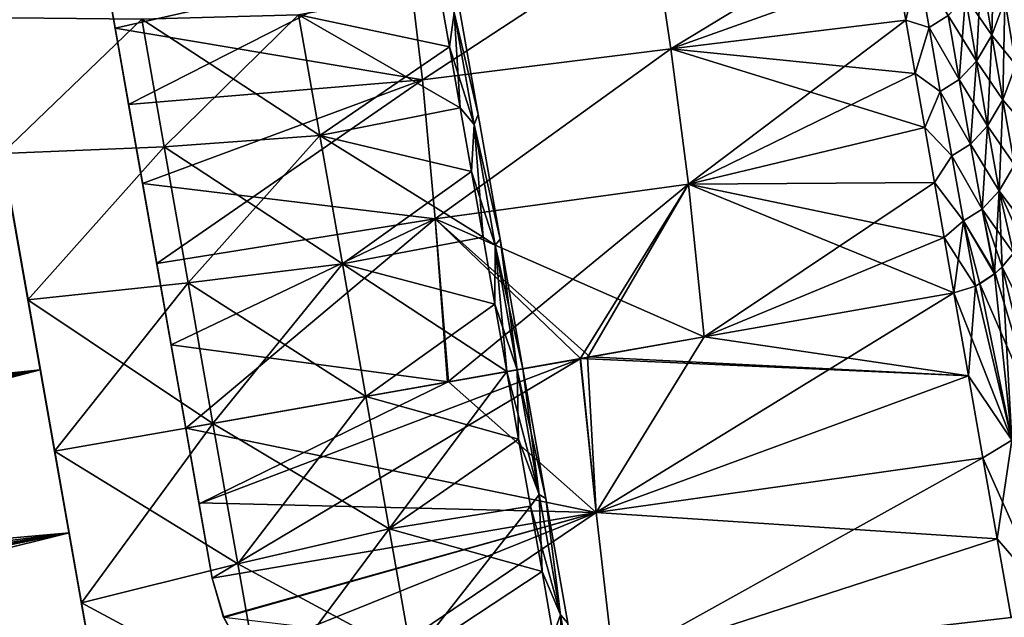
# Model space of a CAD drawing. Header units: millimetres. Extents: x -24 to 118, y -375 to 355.
# Tile 9 of 256: x 46 to 72, y 84 to 100. Entities that reach past the tile are written whole.
import ezdxf

# ---------------------------------------------------------------- set-up
doc = ezdxf.new("R2010")
doc.units = ezdxf.units.MM
doc.header["$LTSCALE"] = 52.148148
for name, color, linetype in [('13', 7, 'CONTINUOUS'), ('23', 7, 'CONTINUOUS'), ('30', 7, 'CONTINUOUS'), ('31', 7, 'CONTINUOUS'), ('32', 7, 'CONTINUOUS'), ('33', 7, 'CONTINUOUS'), ('37', 7, 'CONTINUOUS'), ('5', 7, 'CONTINUOUS'), ('52', 7, 'CONTINUOUS'), ('53', 7, 'CONTINUOUS'), ('54', 7, 'CONTINUOUS'), ('55', 7, 'CONTINUOUS'), ('6', 7, 'CONTINUOUS')]:
    doc.layers.add(name, color=color, linetype=linetype)

msp = doc.modelspace()

# ---------------------------------------------------------------- linework, layer by layer
at = {"layer": '13', "color": 7, "linetype": 'CONTINUOUS', "true_color": 0xa2afbf}
for points in [[(45.452, 98.649, -21.036), (44.812, 102.278, -18.756), (46.578, 92.265, -20.057), (45.452, 98.649, -21.036)], [(46.578, 92.265, -20.057), (44.812, 102.278, -18.756), (45.912, 96.043, -18.893), (46.578, 92.265, -20.057)], [(45.452, 98.649, 21.035), (46.153, 94.672, 22.6), (49.089, 78.022, 21.035), (45.452, 98.649, 21.035)], [(45.452, 98.649, 21.035), (49.089, 78.022, 21.035), (47.271, 88.335, 20.45), (45.452, 98.649, 21.035)], [(45.912, 96.043, 18.893), (45.452, 98.649, 21.035), (46.578, 92.265, 20.057), (45.912, 96.043, 18.893)], [(46.578, 92.265, 20.057), (45.452, 98.649, 21.035), (47.271, 88.335, 20.45), (46.578, 92.265, 20.057)], [(49.089, 78.023, -21.036), (46.153, 94.672, -22.6), (45.452, 98.649, -21.036), (49.089, 78.023, -21.036)], [(49.089, 78.023, -21.036), (45.452, 98.649, -21.036), (47.271, 88.335, -20.45), (49.089, 78.023, -21.036)], [(47.271, 88.335, -20.45), (45.452, 98.649, -21.036), (46.578, 92.265, -20.057), (47.271, 88.335, -20.45)], [(46.153, 94.672, 22.6), (46.893, 90.475, 23.399), (48.388, 81.998, 22.6), (46.153, 94.672, 22.6)], [(46.153, 94.672, 22.6), (48.388, 81.998, 22.6), (49.089, 78.022, 21.035), (46.153, 94.672, 22.6)], [(49.089, 78.023, -21.036), (48.388, 81.999, -22.601), (46.153, 94.672, -22.6), (49.089, 78.023, -21.036)], [(48.388, 81.999, -22.601), (46.893, 90.476, -23.399), (46.153, 94.672, -22.6), (48.388, 81.999, -22.601)], [(48.388, 81.999, -22.601), (47.648, 86.196, -23.399), (46.893, 90.476, -23.399), (48.388, 81.999, -22.601)], [(46.893, 90.475, 23.399), (47.648, 86.195, 23.399), (48.388, 81.998, 22.6), (46.893, 90.475, 23.399)], [(47.271, 88.335, 20.45), (49.089, 78.022, 21.035), (47.964, 84.405, 20.057), (47.271, 88.335, 20.45)], [(47.964, 84.405, -20.057), (49.089, 78.023, -21.036), (47.271, 88.335, -20.45), (47.964, 84.405, -20.057)], [(49.089, 78.022, 21.035), (49.729, 74.392, 18.755), (47.964, 84.405, 20.057), (49.089, 78.022, 21.035)], [(47.964, 84.405, 20.057), (49.729, 74.392, 18.755), (48.63, 80.627, 18.893), (47.964, 84.405, 20.057)], [(48.63, 80.627, -18.893), (49.089, 78.023, -21.036), (47.964, 84.405, -20.057), (48.63, 80.627, -18.893)]]:
    msp.add_3dface(points, dxfattribs=at)
at = {"layer": '23', "color": 7, "linetype": 'CONTINUOUS', "true_color": 0xe0f2ff}
for points in [[(72.173, 93.184, -23.988), (72.474, 93.547, -23.98), (73.88, 89.761, -23.575), (72.173, 93.184, -23.988)], [(72.173, 93.184, 23.988), (73.181, 89.07, 23.602), (72.474, 93.547, 23.98), (72.173, 93.184, 23.988)], [(72.432, 88.629, 23.621), (72.173, 93.184, 23.988), (71.974, 93.001, 23.992), (72.432, 88.629, 23.621)], [(72.173, 93.184, -23.988), (73.181, 89.07, -23.602), (71.99, 93.014, -23.992), (72.173, 93.184, -23.988)], [(73.181, 89.07, -23.602), (72.173, 93.184, -23.988), (73.88, 89.761, -23.575), (73.181, 89.07, -23.602)], [(73.181, 89.07, 23.602), (72.173, 93.184, 23.988), (72.432, 88.629, 23.621), (73.181, 89.07, 23.602)], [(71.473, 92.68, 23.998), (72.432, 88.629, 23.621), (71.974, 93.001, 23.992), (71.473, 92.68, 23.998)], [(71.99, 93.014, -23.992), (73.181, 89.07, -23.602), (71.59, 92.739, -23.997), (71.99, 93.014, -23.992)], [(71.473, 92.68, -23.998), (72.432, 88.629, -23.621), (70.906, 92.503, -24), (71.473, 92.68, -23.998)], [(70.906, 92.503, 24), (71.29, 90.323, 23.898), (71.473, 92.68, 23.998), (70.906, 92.503, 24)], [(72.432, 88.629, 23.621), (71.473, 92.68, 23.998), (71.29, 90.323, 23.898), (72.432, 88.629, 23.621)], [(71.59, 92.739, -23.997), (72.432, 88.629, -23.621), (71.473, 92.68, -23.998), (71.59, 92.739, -23.997)], [(71.59, 92.739, -23.997), (73.181, 89.07, -23.602), (72.432, 88.629, -23.621), (71.59, 92.739, -23.997)], [(70.906, 92.503, -24), (72.432, 88.629, -23.621), (71.29, 90.323, -23.898), (70.906, 92.503, -24)], [(71.29, 90.323, -23.898), (72.432, 88.629, -23.621), (71.672, 88.161, -23.592), (71.29, 90.323, -23.898)], [(71.672, 88.161, 23.592), (72.432, 88.629, 23.621), (71.29, 90.323, 23.898), (71.672, 88.161, 23.592)], [(72.432, 88.629, -23.621), (73.233, 84.65, -22.523), (71.672, 88.161, -23.592), (72.432, 88.629, -23.621)], [(72.046, 86.037, 23.084), (72.432, 88.629, 23.621), (71.672, 88.161, 23.592), (72.046, 86.037, 23.084)], [(73.233, 84.65, 22.523), (72.432, 88.629, 23.621), (72.046, 86.037, 23.084), (73.233, 84.65, 22.523)], [(71.672, 88.161, -23.592), (73.233, 84.65, -22.523), (72.046, 86.037, -23.084), (71.672, 88.161, -23.592)], [(72.046, 86.037, -23.084), (73.233, 84.65, -22.523), (72.411, 83.967, -22.38), (72.046, 86.037, -23.084)], [(72.411, 83.967, 22.38), (73.233, 84.65, 22.523), (72.046, 86.037, 23.084), (72.411, 83.967, 22.38)]]:
    msp.add_3dface(points, dxfattribs=at)
at = {"layer": '30', "color": 7, "linetype": 'CONTINUOUS', "true_color": 0xe0f2ff}
for points in [[(71.626, 100.971, 22.825), (71.905, 99.277, 23.321), (71.968, 101.875, 22.763), (71.626, 100.971, 22.825)], [(71.968, 101.875, 22.763), (71.905, 99.277, 23.321), (72.245, 100.191, 23.276), (71.968, 101.875, 22.763)], [(69.401, 101.041, 22.379), (69.643, 99.668, 22.871), (69.971, 101.118, 22.376), (69.401, 101.041, 22.379)], [(69.643, 99.668, -22.871), (69.401, 101.041, -22.379), (69.971, 101.118, -22.376), (69.643, 99.668, -22.871)], [(69.971, 101.118, 22.376), (69.643, 99.668, 22.871), (70.257, 99.476, 22.955), (69.971, 101.118, 22.376)], [(70.257, 99.476, -22.955), (69.643, 99.668, -22.871), (69.971, 101.118, -22.376), (70.257, 99.476, -22.955)], [(70.257, 99.476, -22.955), (69.971, 101.118, -22.376), (70.76, 99.798, -22.92), (70.257, 99.476, -22.955)], [(69.971, 101.118, 22.376), (70.257, 99.476, 22.955), (70.76, 99.798, 22.92), (69.971, 101.118, 22.376)], [(71.625, 100.971, -22.825), (71.904, 99.277, -23.321), (71.215, 100.286, -22.877), (71.625, 100.971, -22.825)], [(71.499, 98.594, 23.358), (71.626, 100.971, 22.825), (71.216, 100.286, 22.877), (71.499, 98.594, 23.358)], [(71.905, 99.277, 23.321), (71.626, 100.971, 22.825), (71.499, 98.594, 23.358), (71.905, 99.277, 23.321)], [(71.904, 99.277, -23.321), (71.625, 100.971, -22.825), (72.244, 100.191, -23.276), (71.904, 99.277, -23.321)], [(71.216, 100.286, 22.877), (70.76, 99.798, 22.92), (71.049, 98.114, 23.387), (71.216, 100.286, 22.877)], [(71.215, 100.286, -22.877), (71.498, 98.594, -23.358), (70.76, 99.798, -22.92), (71.215, 100.286, -22.877)], [(71.499, 98.594, 23.358), (71.216, 100.286, 22.877), (71.049, 98.114, 23.387), (71.499, 98.594, 23.358)], [(71.215, 100.286, -22.877), (71.904, 99.277, -23.321), (71.498, 98.594, -23.358), (71.215, 100.286, -22.877)], [(72.536, 98.501, -23.646), (71.904, 99.277, -23.321), (72.244, 100.191, -23.276), (72.536, 98.501, -23.646)], [(71.905, 99.277, 23.321), (72.197, 97.573, 23.679), (72.245, 100.191, 23.276), (71.905, 99.277, 23.321)], [(72.245, 100.191, 23.276), (72.197, 97.573, 23.679), (72.536, 98.501, 23.646), (72.245, 100.191, 23.276)], [(69.643, 99.668, 22.871), (69.89, 98.267, 23.275), (70.257, 99.476, 22.955), (69.643, 99.668, 22.871)], [(69.89, 98.267, -23.275), (69.643, 99.668, -22.871), (70.257, 99.476, -22.955), (69.89, 98.267, -23.275)], [(71.048, 98.114, -23.387), (70.257, 99.476, -22.955), (70.76, 99.798, -22.92), (71.048, 98.114, -23.387)], [(70.76, 99.798, 22.92), (70.257, 99.476, 22.955), (71.049, 98.114, 23.387), (70.76, 99.798, 22.92)], [(71.498, 98.594, -23.358), (71.048, 98.114, -23.387), (70.76, 99.798, -22.92), (71.498, 98.594, -23.358)], [(70.257, 99.476, 22.955), (69.89, 98.267, 23.275), (70.551, 97.8, 23.41), (70.257, 99.476, 22.955)], [(70.551, 97.8, -23.41), (69.89, 98.267, -23.275), (70.257, 99.476, -22.955), (70.551, 97.8, -23.41)], [(70.551, 97.8, -23.41), (70.257, 99.476, -22.955), (71.048, 98.114, -23.387), (70.551, 97.8, -23.41)], [(70.257, 99.476, 22.955), (70.551, 97.8, 23.41), (71.049, 98.114, 23.387), (70.257, 99.476, 22.955)], [(71.904, 99.277, -23.321), (72.196, 97.573, -23.679), (71.498, 98.594, -23.358), (71.904, 99.277, -23.321)], [(71.792, 96.889, 23.704), (71.905, 99.277, 23.321), (71.499, 98.594, 23.358), (71.792, 96.889, 23.704)], [(72.197, 97.573, 23.679), (71.905, 99.277, 23.321), (71.792, 96.889, 23.704), (72.197, 97.573, 23.679)], [(72.196, 97.573, -23.679), (71.904, 99.277, -23.321), (72.536, 98.501, -23.646), (72.196, 97.573, -23.679)], [(71.498, 98.594, -23.358), (71.792, 96.889, -23.704), (71.048, 98.114, -23.387), (71.498, 98.594, -23.358)], [(71.499, 98.594, 23.358), (71.049, 98.114, 23.387), (71.346, 96.414, 23.723), (71.499, 98.594, 23.358)], [(71.792, 96.889, 23.704), (71.499, 98.594, 23.358), (71.346, 96.414, 23.723), (71.792, 96.889, 23.704)], [(71.498, 98.594, -23.358), (72.196, 97.573, -23.679), (71.792, 96.889, -23.704), (71.498, 98.594, -23.358)], [(72.845, 96.818, -23.867), (72.196, 97.573, -23.679), (72.536, 98.501, -23.646), (72.845, 96.818, -23.867)], [(72.197, 97.573, 23.679), (72.503, 95.871, 23.893), (72.536, 98.501, 23.646), (72.197, 97.573, 23.679)], [(69.89, 98.267, 23.275), (70.14, 96.845, 23.591), (70.551, 97.8, 23.41), (69.89, 98.267, 23.275)], [(70.14, 96.845, -23.591), (69.89, 98.267, -23.275), (70.551, 97.8, -23.41), (70.14, 96.845, -23.591)], [(71.346, 96.414, -23.723), (70.551, 97.8, -23.41), (71.048, 98.114, -23.387), (71.346, 96.414, -23.723)], [(71.049, 98.114, 23.387), (70.551, 97.8, 23.41), (71.346, 96.414, 23.723), (71.049, 98.114, 23.387)], [(71.792, 96.889, -23.704), (71.346, 96.414, -23.723), (71.048, 98.114, -23.387), (71.792, 96.889, -23.704)], [(70.551, 97.8, 23.41), (70.14, 96.845, 23.591), (70.851, 96.103, 23.736), (70.551, 97.8, 23.41)], [(70.851, 96.103, -23.736), (70.14, 96.845, -23.591), (70.551, 97.8, -23.41), (70.851, 96.103, -23.736)], [(70.851, 96.103, -23.736), (70.551, 97.8, -23.41), (71.346, 96.414, -23.723), (70.851, 96.103, -23.736)], [(70.551, 97.8, 23.41), (70.851, 96.103, 23.736), (71.346, 96.414, 23.723), (70.551, 97.8, 23.41)], [(72.196, 97.573, -23.679), (72.503, 95.871, -23.893), (71.792, 96.889, -23.704), (72.196, 97.573, -23.679)], [(72.097, 95.181, 23.912), (72.197, 97.573, 23.679), (71.792, 96.889, 23.704), (72.097, 95.181, 23.912)], [(72.503, 95.871, 23.893), (72.197, 97.573, 23.679), (72.097, 95.181, 23.912), (72.503, 95.871, 23.893)], [(72.503, 95.871, -23.893), (72.196, 97.573, -23.679), (72.845, 96.818, -23.867), (72.503, 95.871, -23.893)], [(70.14, 96.845, 23.591), (70.394, 95.407, 23.818), (70.851, 96.103, 23.736), (70.14, 96.845, 23.591)], [(70.394, 95.407, -23.818), (70.14, 96.845, -23.591), (70.851, 96.103, -23.736), (70.394, 95.407, -23.818)], [(71.792, 96.889, 23.704), (71.346, 96.414, 23.723), (71.652, 94.705, 23.924), (71.792, 96.889, 23.704)], [(71.792, 96.889, -23.704), (72.097, 95.181, -23.912), (71.346, 96.414, -23.723), (71.792, 96.889, -23.704)], [(72.097, 95.181, 23.912), (71.792, 96.889, 23.704), (71.652, 94.705, 23.924), (72.097, 95.181, 23.912)], [(71.792, 96.889, -23.704), (72.503, 95.871, -23.893), (72.097, 95.181, -23.912), (71.792, 96.889, -23.704)], [(71.652, 94.705, -23.924), (70.851, 96.103, -23.736), (71.346, 96.414, -23.723), (71.652, 94.705, -23.924)], [(71.346, 96.414, 23.723), (70.851, 96.103, 23.736), (71.652, 94.705, 23.924), (71.346, 96.414, 23.723)], [(72.097, 95.181, -23.912), (71.652, 94.705, -23.924), (71.346, 96.414, -23.723), (72.097, 95.181, -23.912)], [(70.851, 96.103, 23.736), (70.394, 95.407, 23.818), (71.158, 94.393, 23.932), (70.851, 96.103, 23.736)], [(71.157, 94.393, -23.932), (70.394, 95.407, -23.818), (70.851, 96.103, -23.736), (71.157, 94.393, -23.932)], [(71.157, 94.393, -23.932), (70.851, 96.103, -23.736), (71.652, 94.705, -23.924), (71.157, 94.393, -23.932)], [(70.851, 96.103, 23.736), (71.158, 94.393, 23.932), (71.652, 94.705, 23.924), (70.851, 96.103, 23.736)], [(72.474, 93.547, 23.98), (72.503, 95.871, 23.893), (72.097, 95.181, 23.912), (72.474, 93.547, 23.98)], [(72.503, 95.871, -23.893), (72.842, 94.182, -23.965), (72.097, 95.181, -23.912), (72.503, 95.871, -23.893)], [(70.394, 95.407, 23.818), (70.65, 93.957, 23.954), (71.158, 94.393, 23.932), (70.394, 95.407, 23.818)], [(70.65, 93.957, -23.954), (70.394, 95.407, -23.818), (71.157, 94.393, -23.932), (70.65, 93.957, -23.954)], [(72.097, 95.181, -23.912), (72.474, 93.547, -23.98), (71.652, 94.705, -23.924), (72.097, 95.181, -23.912)], [(71.974, 93.001, 23.992), (72.097, 95.181, 23.912), (71.652, 94.705, 23.924), (71.974, 93.001, 23.992)], [(71.974, 93.001, 23.992), (72.173, 93.184, 23.988), (72.097, 95.181, 23.912), (71.974, 93.001, 23.992)], [(72.686, 93.881, -23.973), (72.474, 93.547, -23.98), (72.097, 95.181, -23.912), (72.686, 93.881, -23.973)], [(72.173, 93.184, 23.988), (72.474, 93.547, 23.98), (72.097, 95.181, 23.912), (72.173, 93.184, 23.988)], [(72.842, 94.182, -23.965), (72.686, 93.881, -23.973), (72.097, 95.181, -23.912), (72.842, 94.182, -23.965)], [(71.99, 93.014, -23.992), (71.157, 94.393, -23.932), (71.652, 94.705, -23.924), (71.99, 93.014, -23.992)], [(71.158, 94.393, 23.932), (71.974, 93.001, 23.992), (71.652, 94.705, 23.924), (71.158, 94.393, 23.932)], [(72.474, 93.547, -23.98), (72.173, 93.184, -23.988), (71.652, 94.705, -23.924), (72.474, 93.547, -23.98)], [(72.173, 93.184, -23.988), (71.99, 93.014, -23.992), (71.652, 94.705, -23.924), (72.173, 93.184, -23.988)], [(71.473, 92.68, -23.998), (70.65, 93.957, -23.954), (71.157, 94.393, -23.932), (71.473, 92.68, -23.998)], [(70.65, 93.957, 23.954), (70.906, 92.503, 24), (71.158, 94.393, 23.932), (70.65, 93.957, 23.954)], [(70.906, 92.503, 24), (71.473, 92.68, 23.998), (71.158, 94.393, 23.932), (70.906, 92.503, 24)], [(71.99, 93.014, -23.992), (71.59, 92.739, -23.997), (71.157, 94.393, -23.932), (71.99, 93.014, -23.992)], [(71.59, 92.739, -23.997), (71.473, 92.68, -23.998), (71.157, 94.393, -23.932), (71.59, 92.739, -23.997)], [(71.473, 92.68, 23.998), (71.974, 93.001, 23.992), (71.158, 94.393, 23.932), (71.473, 92.68, 23.998)], [(71.473, 92.68, -23.998), (70.906, 92.503, -24), (70.65, 93.957, -23.954), (71.473, 92.68, -23.998)]]:
    msp.add_3dface(points, dxfattribs=at)
at = {"layer": '31', "color": 7, "linetype": 'CONTINUOUS', "true_color": 0xe0f2ff}
for points in [[(71.29, 90.323, 23.898), (70.906, 92.503, 24), (61.501, 86.729, 23.708), (71.29, 90.323, 23.898)], [(61.501, 86.729, 23.708), (70.906, 92.503, 24), (64.34, 91.345, 24), (61.501, 86.729, 23.708)], [(70.906, 92.503, -24), (71.29, 90.323, -23.898), (64.341, 91.345, -24), (70.906, 92.503, -24)], [(61.281, 90.806, 24), (61.501, 86.729, 23.708), (64.34, 91.345, 24), (61.281, 90.806, 24)], [(71.29, 90.323, -23.898), (61.34, 90.816, -24), (64.341, 91.345, -24), (71.29, 90.323, -23.898)], [(51.067, 86.959, 23.915), (51.412, 85.004, 23.664), (61.087, 90.771, 24), (51.067, 86.959, 23.915)], [(57.595, 90.155, 24), (51.067, 86.959, 23.915), (61.087, 90.771, 24), (57.595, 90.155, 24)], [(61.087, 90.771, 24), (51.412, 85.004, 23.664), (61.501, 86.729, 23.708), (61.087, 90.771, 24)], [(61.092, 90.772, -24), (61.502, 86.729, -23.708), (57.621, 90.16, -24), (61.092, 90.772, -24)], [(61.087, 90.771, 24), (61.501, 86.729, 23.708), (61.281, 90.806, 24), (61.087, 90.771, 24)], [(71.29, 90.323, -23.898), (61.092, 90.772, -24), (61.34, 90.816, -24), (71.29, 90.323, -23.898)], [(71.29, 90.323, -23.898), (61.502, 86.729, -23.708), (61.092, 90.772, -24), (71.29, 90.323, -23.898)], [(61.502, 86.729, -23.708), (50.718, 88.943, -24), (57.621, 90.16, -24), (61.502, 86.729, -23.708)], [(50.718, 88.943, 24), (51.067, 86.959, 23.915), (57.595, 90.155, 24), (50.718, 88.943, 24)], [(71.672, 88.161, 23.592), (71.29, 90.323, 23.898), (61.501, 86.729, 23.708), (71.672, 88.161, 23.592)], [(71.29, 90.323, -23.898), (71.672, 88.161, -23.592), (61.502, 86.729, -23.708), (71.29, 90.323, -23.898)], [(51.064, 86.98, -23.917), (50.718, 88.943, -24), (61.502, 86.729, -23.708), (51.064, 86.98, -23.917)], [(71.672, 88.161, 23.592), (61.501, 86.729, 23.708), (61.962, 82.767, 22.726), (71.672, 88.161, 23.592)], [(71.672, 88.161, -23.592), (72.046, 86.037, -23.084), (61.502, 86.729, -23.708), (71.672, 88.161, -23.592)], [(72.046, 86.037, 23.084), (71.672, 88.161, 23.592), (61.962, 82.767, 22.726), (72.046, 86.037, 23.084)], [(51.412, 85.004, -23.664), (51.064, 86.98, -23.917), (61.502, 86.729, -23.708), (51.412, 85.004, -23.664)], [(51.715, 83.964, -23.459), (51.412, 85.004, -23.664), (61.502, 86.729, -23.708), (51.715, 83.964, -23.459)], [(51.412, 85.004, 23.664), (51.708, 83.98, 23.462), (61.501, 86.729, 23.708), (51.412, 85.004, 23.664)], [(51.708, 83.98, 23.462), (52.24, 83.004, 23.216), (61.501, 86.729, 23.708), (51.708, 83.98, 23.462)], [(61.96, 82.767, -22.726), (51.715, 83.964, -23.459), (61.502, 86.729, -23.708), (61.96, 82.767, -22.726)], [(52.24, 83.004, 23.216), (53.449, 81.278, 22.653), (61.501, 86.729, 23.708), (52.24, 83.004, 23.216)], [(61.501, 86.729, 23.708), (53.449, 81.278, 22.653), (61.962, 82.767, 22.726), (61.501, 86.729, 23.708)], [(72.046, 86.037, -23.084), (61.96, 82.767, -22.726), (61.502, 86.729, -23.708), (72.046, 86.037, -23.084)], [(72.046, 86.037, -23.084), (72.411, 83.967, -22.38), (61.96, 82.767, -22.726), (72.046, 86.037, -23.084)], [(72.411, 83.967, 22.38), (72.046, 86.037, 23.084), (61.962, 82.767, 22.726), (72.411, 83.967, 22.38)]]:
    msp.add_3dface(points, dxfattribs=at)
at = {"layer": '32', "color": 7, "linetype": 'CONTINUOUS', "true_color": 0xe0f2ff}
for points in [[(63.472, 98.921, 22.909), (69.164, 102.381, 21.803), (62.994, 102.074, 21.677), (63.472, 98.921, 22.909)], [(69.401, 101.041, 22.379), (69.164, 102.381, 21.803), (63.472, 98.921, 22.909), (69.401, 101.041, 22.379)], [(56.937, 98.1, 22.731), (62.994, 102.074, 21.677), (56.572, 101.207, 21.423), (56.937, 98.1, 22.731)], [(56.572, 101.207, -21.423), (62.993, 102.074, -21.677), (56.938, 98.1, -22.731), (56.572, 101.207, -21.423)], [(63.472, 98.921, 22.909), (62.994, 102.074, 21.677), (56.937, 98.1, 22.731), (63.472, 98.921, 22.909)], [(62.993, 102.074, -21.677), (63.472, 98.92, -22.909), (56.938, 98.1, -22.731), (62.993, 102.074, -21.677)], [(62.993, 102.074, -21.677), (69.401, 101.041, -22.379), (63.472, 98.92, -22.909), (62.993, 102.074, -21.677)], [(48.863, 99.462, 21.492), (56.572, 101.207, 21.423), (48.528, 101.363, 20.418), (48.863, 99.462, 21.492)], [(48.528, 101.363, -20.418), (56.572, 101.207, -21.423), (48.863, 99.462, -21.491), (48.528, 101.363, -20.418)], [(49.216, 97.458, 22.385), (56.572, 101.207, 21.423), (48.863, 99.462, 21.492), (49.216, 97.458, 22.385)], [(56.572, 101.207, -21.423), (56.938, 98.1, -22.731), (48.863, 99.462, -21.491), (56.572, 101.207, -21.423)], [(56.937, 98.1, 22.731), (56.572, 101.207, 21.423), (49.216, 97.458, 22.385), (56.937, 98.1, 22.731)], [(69.643, 99.668, 22.871), (69.401, 101.041, 22.379), (63.472, 98.921, 22.909), (69.643, 99.668, 22.871)], [(69.401, 101.041, -22.379), (69.643, 99.668, -22.871), (63.472, 98.92, -22.909), (69.401, 101.041, -22.379)], [(63.929, 95.36, 23.706), (69.643, 99.668, 22.871), (63.472, 98.921, 22.909), (63.929, 95.36, 23.706)], [(69.643, 99.668, -22.871), (69.89, 98.267, -23.275), (63.472, 98.92, -22.909), (69.643, 99.668, -22.871)], [(69.89, 98.267, 23.275), (69.643, 99.668, 22.871), (63.929, 95.36, 23.706), (69.89, 98.267, 23.275)], [(48.863, 99.462, -21.491), (56.938, 98.1, -22.731), (49.216, 97.458, -22.385), (48.863, 99.462, -21.491)], [(57.276, 94.451, 23.643), (63.472, 98.921, 22.909), (56.937, 98.1, 22.731), (57.276, 94.451, 23.643)], [(56.938, 98.1, -22.731), (63.472, 98.92, -22.909), (57.277, 94.451, -23.643), (56.938, 98.1, -22.731)], [(63.929, 95.36, 23.706), (63.472, 98.921, 22.909), (57.276, 94.451, 23.643), (63.929, 95.36, 23.706)], [(63.472, 98.92, -22.909), (63.93, 95.36, -23.706), (57.277, 94.451, -23.643), (63.472, 98.92, -22.909)], [(69.89, 98.267, -23.275), (70.14, 96.845, -23.591), (63.472, 98.92, -22.909), (69.89, 98.267, -23.275)], [(63.472, 98.92, -22.909), (70.14, 96.845, -23.591), (63.93, 95.36, -23.706), (63.472, 98.92, -22.909)], [(49.582, 95.381, 23.091), (56.937, 98.1, 22.731), (49.216, 97.458, 22.385), (49.582, 95.381, 23.091)], [(49.216, 97.458, -22.385), (56.938, 98.1, -22.731), (49.582, 95.381, -23.091), (49.216, 97.458, -22.385)], [(49.953, 93.276, 23.593), (56.937, 98.1, 22.731), (49.582, 95.381, 23.091), (49.953, 93.276, 23.593)], [(56.938, 98.1, -22.731), (57.277, 94.451, -23.643), (49.582, 95.381, -23.091), (56.938, 98.1, -22.731)], [(57.276, 94.451, 23.643), (56.937, 98.1, 22.731), (49.953, 93.276, 23.593), (57.276, 94.451, 23.643)], [(70.14, 96.845, 23.591), (69.89, 98.267, 23.275), (63.929, 95.36, 23.706), (70.14, 96.845, 23.591)], [(70.394, 95.407, 23.818), (70.14, 96.845, 23.591), (63.929, 95.36, 23.706), (70.394, 95.407, 23.818)], [(70.14, 96.845, -23.591), (70.394, 95.407, -23.818), (63.93, 95.36, -23.706), (70.14, 96.845, -23.591)], [(49.582, 95.381, -23.091), (57.277, 94.451, -23.643), (49.953, 93.276, -23.593), (49.582, 95.381, -23.091)], [(57.595, 90.155, 24), (63.929, 95.36, 23.706), (57.276, 94.451, 23.643), (57.595, 90.155, 24)], [(63.93, 95.36, -23.706), (64.341, 91.345, -24), (57.277, 94.451, -23.643), (63.93, 95.36, -23.706)], [(57.595, 90.155, 24), (61.087, 90.771, 24), (63.929, 95.36, 23.706), (57.595, 90.155, 24)], [(61.087, 90.771, 24), (61.281, 90.806, 24), (63.929, 95.36, 23.706), (61.087, 90.771, 24)], [(61.281, 90.806, 24), (64.34, 91.345, 24), (63.929, 95.36, 23.706), (61.281, 90.806, 24)], [(64.34, 91.345, 24), (70.394, 95.407, 23.818), (63.929, 95.36, 23.706), (64.34, 91.345, 24)], [(70.394, 95.407, -23.818), (70.65, 93.957, -23.954), (63.93, 95.36, -23.706), (70.394, 95.407, -23.818)], [(70.65, 93.957, -23.954), (70.906, 92.503, -24), (63.93, 95.36, -23.706), (70.65, 93.957, -23.954)], [(70.906, 92.503, -24), (64.341, 91.345, -24), (63.93, 95.36, -23.706), (70.906, 92.503, -24)], [(70.65, 93.957, 23.954), (70.394, 95.407, 23.818), (64.34, 91.345, 24), (70.65, 93.957, 23.954)], [(50.332, 91.131, 23.896), (57.276, 94.451, 23.643), (49.953, 93.276, 23.593), (50.332, 91.131, 23.896)], [(49.953, 93.276, -23.593), (57.277, 94.451, -23.643), (50.332, 91.131, -23.896), (49.953, 93.276, -23.593)], [(50.718, 88.943, 24), (57.276, 94.451, 23.643), (50.332, 91.131, 23.896), (50.718, 88.943, 24)], [(57.277, 94.451, -23.643), (57.621, 90.16, -24), (50.332, 91.131, -23.896), (57.277, 94.451, -23.643)], [(50.718, 88.943, 24), (57.595, 90.155, 24), (57.276, 94.451, 23.643), (50.718, 88.943, 24)], [(61.092, 90.772, -24), (57.621, 90.16, -24), (57.277, 94.451, -23.643), (61.092, 90.772, -24)], [(61.34, 90.816, -24), (61.092, 90.772, -24), (57.277, 94.451, -23.643), (61.34, 90.816, -24)], [(64.341, 91.345, -24), (61.34, 90.816, -24), (57.277, 94.451, -23.643), (64.341, 91.345, -24)], [(70.906, 92.503, 24), (70.65, 93.957, 23.954), (64.34, 91.345, 24), (70.906, 92.503, 24)], [(57.621, 90.16, -24), (50.718, 88.943, -24), (50.332, 91.131, -23.896), (57.621, 90.16, -24)]]:
    msp.add_3dface(points, dxfattribs=at)
at = {"layer": '33', "color": 7, "linetype": 'CONTINUOUS', "true_color": 0xe0f2ff}
for points in [[(48.863, 99.462, 21.492), (48.528, 101.363, 20.418), (49.316, 96.894, 21.749), (48.863, 99.462, 21.492)], [(49.316, 96.894, 21.749), (48.528, 101.363, 20.418), (48.677, 100.514, 20.004), (49.316, 96.894, 21.749)], [(48.528, 101.363, -20.418), (48.863, 99.462, -21.491), (48.626, 100.803, -19.829), (48.528, 101.363, -20.418)], [(48.626, 100.803, -19.829), (48.863, 99.462, -21.491), (49.275, 97.123, -21.662), (48.626, 100.803, -19.829)], [(49.216, 97.458, 22.385), (48.863, 99.462, 21.492), (49.316, 96.894, 21.749), (49.216, 97.458, 22.385)], [(48.863, 99.462, -21.491), (49.216, 97.458, -22.385), (49.275, 97.123, -21.662), (48.863, 99.462, -21.491)], [(49.582, 95.381, 23.091), (49.216, 97.458, 22.385), (49.997, 93.03, 22.825), (49.582, 95.381, 23.091)], [(49.997, 93.03, 22.825), (49.216, 97.458, 22.385), (49.316, 96.894, 21.749), (49.997, 93.03, 22.825)], [(49.216, 97.458, -22.385), (49.582, 95.381, -23.091), (49.971, 93.18, -22.797), (49.216, 97.458, -22.385)], [(49.275, 97.123, -21.662), (49.216, 97.458, -22.385), (49.971, 93.18, -22.797), (49.275, 97.123, -21.662)], [(49.953, 93.276, 23.593), (49.582, 95.381, 23.091), (50.7, 89.041, 23.199), (49.953, 93.276, 23.593)], [(50.7, 89.041, 23.199), (49.582, 95.381, 23.091), (49.997, 93.03, 22.825), (50.7, 89.041, 23.199)], [(49.582, 95.381, -23.091), (49.953, 93.276, -23.593), (50.69, 89.101, -23.199), (49.582, 95.381, -23.091)], [(49.971, 93.18, -22.797), (49.582, 95.381, -23.091), (50.69, 89.101, -23.199), (49.971, 93.18, -22.797)], [(51.412, 85.004, -23.664), (49.953, 93.276, -23.593), (50.332, 91.131, -23.896), (51.412, 85.004, -23.664)], [(49.953, 93.276, -23.593), (51.412, 85.004, -23.664), (51.412, 85.004, -22.852), (49.953, 93.276, -23.593)], [(51.412, 85.004, 23.664), (50.332, 91.131, 23.896), (49.953, 93.276, 23.593), (51.412, 85.004, 23.664)], [(51.412, 85.004, 23.664), (49.953, 93.276, 23.593), (50.7, 89.041, 23.199), (51.412, 85.004, 23.664)], [(50.69, 89.101, -23.199), (49.953, 93.276, -23.593), (51.412, 85.004, -22.852), (50.69, 89.101, -23.199)], [(50.718, 88.943, -24), (51.064, 86.98, -23.917), (50.332, 91.131, -23.896), (50.718, 88.943, -24)], [(51.064, 86.98, -23.917), (51.412, 85.004, -23.664), (50.332, 91.131, -23.896), (51.064, 86.98, -23.917)], [(51.412, 85.004, 23.664), (51.067, 86.959, 23.915), (50.332, 91.131, 23.896), (51.412, 85.004, 23.664)], [(51.067, 86.959, 23.915), (50.718, 88.943, 24), (50.332, 91.131, 23.896), (51.067, 86.959, 23.915)], [(51.412, 85.004, 22.852), (51.412, 85.004, 23.664), (50.7, 89.041, 23.199), (51.412, 85.004, 22.852)]]:
    msp.add_3dface(points, dxfattribs=at)
at = {"layer": '37', "color": 7, "linetype": 'CONTINUOUS', "true_color": 0xe0f2ff}
for points in [[(51.412, 85.004, -23.664), (51.715, 83.964, -23.459), (51.412, 85.004, -22.852), (51.412, 85.004, -23.664)], [(51.412, 85.004, -22.852), (51.715, 83.964, -23.459), (51.713, 83.967, -22.647), (51.412, 85.004, -22.852)], [(51.708, 83.98, 23.462), (51.412, 85.004, 23.664), (51.713, 83.967, 22.647), (51.708, 83.98, 23.462)], [(51.412, 85.004, 23.664), (51.412, 85.004, 22.852), (51.713, 83.967, 22.647), (51.412, 85.004, 23.664)], [(52.24, 83.004, 23.216), (51.708, 83.98, 23.462), (52.24, 83.004, 22.375), (52.24, 83.004, 23.216)], [(52.24, 83.004, 22.375), (51.708, 83.98, 23.462), (51.713, 83.967, 22.647), (52.24, 83.004, 22.375)]]:
    msp.add_3dface(points, dxfattribs=at)
at = {"layer": '5', "color": 7, "linetype": 'CONTINUOUS', "true_color": 0xa2afbf}
for points in [[(46.153, 94.672, 22.6), (-3.6, 83.452, 23.153), (46.893, 90.475, 23.399), (46.153, 94.672, 22.6)], [(-3.6, 83.452, 23.153), (-1.857, 81.778, 23.408), (46.893, 90.475, 23.399), (-3.6, 83.452, 23.153)], [(-1.857, 81.778, 23.408), (0, 80, 23.5), (46.893, 90.475, 23.399), (-1.857, 81.778, 23.408)], [(0, 80, 23.5), (2.123, 78.78, 23.447), (46.893, 90.475, 23.399), (0, 80, 23.5)], [(46.893, 90.475, 23.399), (2.123, 78.78, 23.447), (47.648, 86.195, 23.399), (46.893, 90.475, 23.399)], [(2.123, 78.78, 23.447), (3.966, 77.72, 23.316), (47.648, 86.195, 23.399), (2.123, 78.78, 23.447)], [(3.966, 77.72, 23.316), (6.89, 76.039, 22.941), (47.648, 86.195, 23.399), (3.966, 77.72, 23.316)], [(47.648, 86.195, 23.399), (6.89, 76.039, 22.941), (48.388, 81.998, 22.6), (47.648, 86.195, 23.399)]]:
    msp.add_3dface(points, dxfattribs=at)
at = {"layer": '52', "color": 7, "linetype": 'CONTINUOUS', "true_color": 0xa2afbf}
for points in [[(55.449, 89.777, -20.373), (59.154, 90.43, -18.395), (59.467, 88.655, -18.307), (55.449, 89.777, -20.373)], [(55.449, 89.777, 20.373), (56.063, 86.293, 20.063), (59.154, 90.43, 18.395), (55.449, 89.777, 20.373)], [(59.154, 90.43, 18.395), (56.063, 86.293, 20.063), (59.467, 88.655, 18.307), (59.154, 90.43, 18.395)], [(51.433, 89.069, 21.59), (52.084, 85.377, 21.262), (55.449, 89.777, 20.373), (51.433, 89.069, 21.59)], [(51.433, 89.069, -21.59), (55.449, 89.777, -20.373), (56.063, 86.293, -20.063), (51.433, 89.069, -21.59)], [(55.449, 89.777, 20.373), (52.084, 85.377, 21.262), (56.063, 86.293, 20.063), (55.449, 89.777, 20.373)], [(56.063, 86.293, -20.063), (55.449, 89.777, -20.373), (59.467, 88.655, -18.307), (56.063, 86.293, -20.063)], [(52.084, 85.377, -21.262), (47.271, 88.335, -22), (51.433, 89.069, -21.59), (52.084, 85.377, -21.262)], [(47.271, 88.335, 22), (47.973, 84.354, 21.625), (51.433, 89.069, 21.59), (47.271, 88.335, 22)], [(51.433, 89.069, 21.59), (47.973, 84.354, 21.625), (52.084, 85.377, 21.262), (51.433, 89.069, 21.59)], [(52.084, 85.377, -21.262), (51.433, 89.069, -21.59), (56.063, 86.293, -20.063), (52.084, 85.377, -21.262)], [(59.467, 88.655, 18.307), (56.063, 86.293, 20.063), (59.777, 86.896, 18.042), (59.467, 88.655, 18.307)], [(59.777, 86.896, -18.042), (56.063, 86.293, -20.063), (59.467, 88.655, -18.307), (59.777, 86.896, -18.042)], [(47.973, 84.354, -21.625), (47.271, 88.335, -22), (52.084, 85.377, -21.262), (47.973, 84.354, -21.625)], [(56.063, 86.293, 20.063), (56.658, 82.915, 19.144), (59.777, 86.896, 18.042), (56.063, 86.293, 20.063)], [(60.082, 85.172, -17.603), (56.063, 86.293, -20.063), (59.777, 86.896, -18.042), (60.082, 85.172, -17.603)], [(59.777, 86.896, 18.042), (56.658, 82.915, 19.144), (60.082, 85.172, 17.603), (59.777, 86.896, 18.042)], [(52.084, 85.377, 21.262), (52.716, 81.797, 20.288), (56.063, 86.293, 20.063), (52.084, 85.377, 21.262)], [(56.658, 82.915, -19.144), (52.084, 85.377, -21.262), (56.063, 86.293, -20.063), (56.658, 82.915, -19.144)], [(56.063, 86.293, 20.063), (52.716, 81.797, 20.288), (56.658, 82.915, 19.144), (56.063, 86.293, 20.063)], [(56.658, 82.915, -19.144), (56.063, 86.293, -20.063), (60.082, 85.172, -17.603), (56.658, 82.915, -19.144)], [(52.716, 81.797, -20.288), (47.973, 84.354, -21.625), (52.084, 85.377, -21.262), (52.716, 81.797, -20.288)], [(52.084, 85.377, 21.262), (47.973, 84.354, 21.625), (52.716, 81.797, 20.288), (52.084, 85.377, 21.262)], [(52.716, 81.797, -20.288), (52.084, 85.377, -21.262), (56.658, 82.915, -19.144), (52.716, 81.797, -20.288)], [(60.082, 85.172, 17.603), (56.658, 82.915, 19.144), (60.377, 83.498, 16.995), (60.082, 85.172, 17.603)], [(60.377, 83.498, -16.995), (56.658, 82.915, -19.144), (60.082, 85.172, -17.603), (60.377, 83.498, -16.995)], [(48.651, 80.509, -20.514), (47.973, 84.354, -21.625), (52.716, 81.797, -20.288), (48.651, 80.509, -20.514)], [(47.973, 84.354, 21.625), (48.651, 80.509, 20.514), (52.716, 81.797, 20.288), (47.973, 84.354, 21.625)]]:
    msp.add_3dface(points, dxfattribs=at)
at = {"layer": '53', "color": 7, "linetype": 'CONTINUOUS', "true_color": 0xa2afbf}
for points in [[(57.649, 98.97, -16.223), (53.68, 99.809, -17.643), (57.38, 100.495, -15.295), (57.649, 98.97, -16.223)], [(57.38, 100.495, 15.295), (53.68, 99.809, 17.643), (57.649, 98.97, 16.223), (57.38, 100.495, 15.295)], [(45.26, 99.741, -18.705), (49.559, 99.7, -18.698), (45.891, 96.162, -20.514), (45.26, 99.741, -18.705)], [(45.891, 96.162, 20.514), (49.559, 99.7, 18.698), (45.26, 99.741, 18.705), (45.891, 96.162, 20.514)], [(49.559, 99.7, -18.698), (50.151, 96.341, -20.288), (45.891, 96.162, -20.514), (49.559, 99.7, -18.698)], [(50.151, 96.341, 20.288), (49.559, 99.7, 18.698), (45.891, 96.162, 20.514), (50.151, 96.341, 20.288)], [(54.239, 96.639, -19.144), (49.559, 99.7, -18.698), (53.68, 99.809, -17.643), (54.239, 96.639, -19.144)], [(49.559, 99.7, 18.698), (50.151, 96.341, 20.288), (53.68, 99.809, 17.643), (49.559, 99.7, 18.698)], [(50.151, 96.341, -20.288), (49.559, 99.7, -18.698), (54.239, 96.639, -19.144), (50.151, 96.341, -20.288)], [(53.68, 99.809, 17.643), (50.151, 96.341, 20.288), (54.239, 96.639, 19.144), (53.68, 99.809, 17.643)], [(54.239, 96.639, -19.144), (53.68, 99.809, -17.643), (57.932, 97.363, -16.995), (54.239, 96.639, -19.144)], [(57.932, 97.363, -16.995), (53.68, 99.809, -17.643), (57.649, 98.97, -16.223), (57.932, 97.363, -16.995)], [(53.68, 99.809, 17.643), (54.239, 96.639, 19.144), (57.649, 98.97, 16.223), (53.68, 99.809, 17.643)], [(57.649, 98.97, 16.223), (54.239, 96.639, 19.144), (57.932, 97.363, 16.995), (57.649, 98.97, 16.223)], [(58.227, 95.689, -17.603), (54.239, 96.639, -19.144), (57.932, 97.363, -16.995), (58.227, 95.689, -17.603)], [(57.932, 97.363, 16.995), (54.239, 96.639, 19.144), (58.227, 95.689, 17.603), (57.932, 97.363, 16.995)], [(54.834, 93.261, -20.063), (50.151, 96.341, -20.288), (54.239, 96.639, -19.144), (54.834, 93.261, -20.063)], [(50.151, 96.341, 20.288), (50.782, 92.761, 21.262), (54.239, 96.639, 19.144), (50.151, 96.341, 20.288)], [(54.239, 96.639, 19.144), (50.782, 92.761, 21.262), (54.834, 93.261, 20.063), (54.239, 96.639, 19.144)], [(54.834, 93.261, -20.063), (54.239, 96.639, -19.144), (58.531, 93.965, -18.042), (54.834, 93.261, -20.063)], [(58.531, 93.965, -18.042), (54.239, 96.639, -19.144), (58.227, 95.689, -17.603), (58.531, 93.965, -18.042)], [(54.239, 96.639, 19.144), (54.834, 93.261, 20.063), (58.227, 95.689, 17.603), (54.239, 96.639, 19.144)], [(45.891, 96.162, -20.514), (50.151, 96.341, -20.288), (46.569, 92.316, -21.625), (45.891, 96.162, -20.514)], [(46.569, 92.316, 21.625), (50.151, 96.341, 20.288), (45.891, 96.162, 20.514), (46.569, 92.316, 21.625)], [(50.151, 96.341, -20.288), (50.782, 92.761, -21.262), (46.569, 92.316, -21.625), (50.151, 96.341, -20.288)], [(50.782, 92.761, 21.262), (50.151, 96.341, 20.288), (46.569, 92.316, 21.625), (50.782, 92.761, 21.262)], [(50.782, 92.761, -21.262), (50.151, 96.341, -20.288), (54.834, 93.261, -20.063), (50.782, 92.761, -21.262)], [(58.227, 95.689, 17.603), (54.834, 93.261, 20.063), (58.531, 93.965, 18.042), (58.227, 95.689, 17.603)], [(58.841, 92.206, -18.307), (54.834, 93.261, -20.063), (58.531, 93.965, -18.042), (58.841, 92.206, -18.307)], [(58.531, 93.965, 18.042), (54.834, 93.261, 20.063), (58.841, 92.206, 18.307), (58.531, 93.965, 18.042)], [(50.782, 92.761, 21.262), (51.433, 89.069, 21.59), (54.834, 93.261, 20.063), (50.782, 92.761, 21.262)], [(55.449, 89.777, -20.373), (50.782, 92.761, -21.262), (54.834, 93.261, -20.063), (55.449, 89.777, -20.373)], [(51.433, 89.069, 21.59), (55.449, 89.777, 20.373), (54.834, 93.261, 20.063), (51.433, 89.069, 21.59)], [(59.154, 90.43, -18.395), (55.449, 89.777, -20.373), (54.834, 93.261, -20.063), (59.154, 90.43, -18.395)], [(54.834, 93.261, 20.063), (55.449, 89.777, 20.373), (58.841, 92.206, 18.307), (54.834, 93.261, 20.063)], [(59.154, 90.43, -18.395), (54.834, 93.261, -20.063), (58.841, 92.206, -18.307), (59.154, 90.43, -18.395)], [(47.271, 88.335, 22), (50.782, 92.761, 21.262), (46.569, 92.316, 21.625), (47.271, 88.335, 22)], [(50.782, 92.761, -21.262), (51.433, 89.069, -21.59), (46.569, 92.316, -21.625), (50.782, 92.761, -21.262)], [(47.271, 88.335, 22), (51.433, 89.069, 21.59), (50.782, 92.761, 21.262), (47.271, 88.335, 22)], [(55.449, 89.777, -20.373), (51.433, 89.069, -21.59), (50.782, 92.761, -21.262), (55.449, 89.777, -20.373)], [(51.433, 89.069, -21.59), (47.271, 88.335, -22), (46.569, 92.316, -21.625), (51.433, 89.069, -21.59)], [(55.449, 89.777, 20.373), (59.154, 90.43, 18.395), (58.841, 92.206, 18.307), (55.449, 89.777, 20.373)]]:
    msp.add_3dface(points, dxfattribs=at)
at = {"layer": '54', "color": 7, "linetype": 'CONTINUOUS', "true_color": 0xa2afbf}
for points in [[(59.154, 90.43, -18.395), (59.432, 90.479, -18.117), (60.01, 87.201, -17.808), (59.154, 90.43, -18.395)], [(59.154, 90.43, 18.395), (59.467, 88.655, 18.307), (59.432, 90.479, 18.117), (59.154, 90.43, 18.395)], [(59.467, 88.655, -18.307), (59.154, 90.43, -18.395), (60.01, 87.201, -17.808), (59.467, 88.655, -18.307)], [(59.581, 90.506, -17.75), (60.182, 87.095, -17.409), (59.432, 90.479, -18.117), (59.581, 90.506, -17.75)], [(59.432, 90.479, 18.117), (60.01, 87.201, 17.808), (59.581, 90.506, 17.75), (59.432, 90.479, 18.117)], [(59.467, 88.655, 18.307), (60.01, 87.201, 17.808), (59.432, 90.479, 18.117), (59.467, 88.655, 18.307)], [(59.432, 90.479, -18.117), (60.182, 87.095, -17.409), (60.01, 87.201, -17.808), (59.432, 90.479, -18.117)], [(59.581, 90.506, 17.75), (60.01, 87.201, 17.808), (60.182, 87.095, 17.409), (59.581, 90.506, 17.75)], [(59.467, 88.655, 18.307), (59.777, 86.896, 18.042), (60.01, 87.201, 17.808), (59.467, 88.655, 18.307)], [(59.777, 86.896, -18.042), (59.467, 88.655, -18.307), (60.01, 87.201, -17.808), (59.777, 86.896, -18.042)], [(59.777, 86.896, 18.042), (60.082, 85.172, 17.603), (60.01, 87.201, 17.808), (59.777, 86.896, 18.042)], [(59.777, 86.896, -18.042), (60.01, 87.201, -17.808), (60.568, 84.034, -16.893), (59.777, 86.896, -18.042)], [(60.082, 85.172, 17.603), (60.568, 84.034, 16.893), (60.01, 87.201, 17.808), (60.082, 85.172, 17.603)], [(60.01, 87.201, -17.808), (60.182, 87.095, -17.409), (60.568, 84.034, -16.893), (60.01, 87.201, -17.808)], [(60.01, 87.201, 17.808), (60.568, 84.034, 16.893), (60.182, 87.095, 17.409), (60.01, 87.201, 17.808)], [(60.182, 87.095, -17.409), (60.76, 83.816, -16.399), (60.568, 84.034, -16.893), (60.182, 87.095, -17.409)], [(60.182, 87.095, 17.409), (60.568, 84.034, 16.893), (60.76, 83.816, 16.399), (60.182, 87.095, 17.409)], [(60.082, 85.172, -17.603), (59.777, 86.896, -18.042), (60.568, 84.034, -16.893), (60.082, 85.172, -17.603)], [(60.082, 85.172, 17.603), (60.377, 83.498, 16.995), (60.568, 84.034, 16.893), (60.082, 85.172, 17.603)], [(60.377, 83.498, -16.995), (60.082, 85.172, -17.603), (60.568, 84.034, -16.893), (60.377, 83.498, -16.995)], [(60.377, 83.498, 16.995), (60.66, 81.891, 16.223), (60.568, 84.034, 16.893), (60.377, 83.498, 16.995)], [(60.377, 83.498, -16.995), (60.568, 84.034, -16.893), (61.088, 81.087, -15.403), (60.377, 83.498, -16.995)], [(60.66, 81.891, 16.223), (61.088, 81.087, 15.403), (60.568, 84.034, 16.893), (60.66, 81.891, 16.223)], [(60.568, 84.034, -16.893), (60.76, 83.816, -16.399), (61.088, 81.087, -15.403), (60.568, 84.034, -16.893)], [(60.568, 84.034, 16.893), (61.088, 81.087, 15.403), (60.76, 83.816, 16.399), (60.568, 84.034, 16.893)]]:
    msp.add_3dface(points, dxfattribs=at)
at = {"layer": '55', "color": 7, "linetype": 'CONTINUOUS', "true_color": 0xa2afbf}
for points in [[(57.649, 98.97, -16.223), (57.38, 100.495, -15.295), (57.776, 99.872, -15.403), (57.649, 98.97, -16.223)], [(57.38, 100.495, 15.295), (57.649, 98.97, 16.223), (57.776, 99.872, 15.403), (57.38, 100.495, 15.295)], [(57.868, 100.217, 14.759), (57.776, 99.872, 15.403), (58.401, 97.195, 16.399), (57.868, 100.217, 14.759)], [(58.401, 97.195, -16.399), (57.776, 99.872, -15.403), (57.868, 100.217, -14.759), (58.401, 97.195, -16.399)], [(57.649, 98.97, -16.223), (57.776, 99.872, -15.403), (58.295, 96.924, -16.893), (57.649, 98.97, -16.223)], [(57.649, 98.97, 16.223), (57.932, 97.363, 16.995), (57.776, 99.872, 15.403), (57.649, 98.97, 16.223)], [(57.932, 97.363, 16.995), (58.295, 96.924, 16.893), (57.776, 99.872, 15.403), (57.932, 97.363, 16.995)], [(57.776, 99.872, 15.403), (58.295, 96.924, 16.893), (58.401, 97.195, 16.399), (57.776, 99.872, 15.403)], [(58.295, 96.924, -16.893), (57.776, 99.872, -15.403), (58.401, 97.195, -16.399), (58.295, 96.924, -16.893)], [(57.932, 97.363, -16.995), (57.649, 98.97, -16.223), (58.295, 96.924, -16.893), (57.932, 97.363, -16.995)], [(58.227, 95.689, -17.603), (57.932, 97.363, -16.995), (58.295, 96.924, -16.893), (58.227, 95.689, -17.603)], [(57.932, 97.363, 16.995), (58.227, 95.689, 17.603), (58.295, 96.924, 16.893), (57.932, 97.363, 16.995)], [(58.401, 97.195, 16.399), (58.295, 96.924, 16.893), (58.98, 93.916, 17.409), (58.401, 97.195, 16.399)], [(58.98, 93.916, -17.409), (58.295, 96.924, -16.893), (58.401, 97.195, -16.399), (58.98, 93.916, -17.409)], [(58.227, 95.689, -17.603), (58.295, 96.924, -16.893), (58.854, 93.758, -17.808), (58.227, 95.689, -17.603)], [(58.227, 95.689, 17.603), (58.531, 93.965, 18.042), (58.295, 96.924, 16.893), (58.227, 95.689, 17.603)], [(58.531, 93.965, 18.042), (58.854, 93.758, 17.808), (58.295, 96.924, 16.893), (58.531, 93.965, 18.042)], [(58.295, 96.924, 16.893), (58.854, 93.758, 17.808), (58.98, 93.916, 17.409), (58.295, 96.924, 16.893)], [(58.854, 93.758, -17.808), (58.295, 96.924, -16.893), (58.98, 93.916, -17.409), (58.854, 93.758, -17.808)], [(58.531, 93.965, -18.042), (58.227, 95.689, -17.603), (58.854, 93.758, -17.808), (58.531, 93.965, -18.042)], [(58.841, 92.206, -18.307), (58.531, 93.965, -18.042), (58.854, 93.758, -17.808), (58.841, 92.206, -18.307)], [(58.531, 93.965, 18.042), (58.841, 92.206, 18.307), (58.854, 93.758, 17.808), (58.531, 93.965, 18.042)], [(58.841, 92.206, 18.307), (59.154, 90.43, 18.395), (58.854, 93.758, 17.808), (58.841, 92.206, 18.307)], [(59.432, 90.479, -18.117), (58.841, 92.206, -18.307), (58.854, 93.758, -17.808), (59.432, 90.479, -18.117)], [(59.581, 90.506, -17.75), (58.854, 93.758, -17.808), (58.98, 93.916, -17.409), (59.581, 90.506, -17.75)], [(58.854, 93.758, 17.808), (59.432, 90.479, 18.117), (58.98, 93.916, 17.409), (58.854, 93.758, 17.808)], [(59.154, 90.43, 18.395), (59.432, 90.479, 18.117), (58.854, 93.758, 17.808), (59.154, 90.43, 18.395)], [(59.581, 90.506, -17.75), (59.432, 90.479, -18.117), (58.854, 93.758, -17.808), (59.581, 90.506, -17.75)], [(59.432, 90.479, 18.117), (59.581, 90.506, 17.75), (58.98, 93.916, 17.409), (59.432, 90.479, 18.117)], [(59.154, 90.43, -18.395), (58.841, 92.206, -18.307), (59.432, 90.479, -18.117), (59.154, 90.43, -18.395)]]:
    msp.add_3dface(points, dxfattribs=at)
at = {"layer": '6', "color": 7, "linetype": 'CONTINUOUS', "true_color": 0xa2afbf}
for points in [[(46.893, 90.476, -23.399), (-5.226, 85.011, -22.762), (46.153, 94.672, -22.6), (46.893, 90.476, -23.399)], [(-3.605, 83.457, -23.152), (-5.226, 85.011, -22.762), (46.893, 90.476, -23.399), (-3.605, 83.457, -23.152)], [(-1.862, 81.783, -23.408), (-3.605, 83.457, -23.152), (46.893, 90.476, -23.399), (-1.862, 81.783, -23.408)], [(47.648, 86.196, -23.399), (-1.862, 81.783, -23.408), (46.893, 90.476, -23.399), (47.648, 86.196, -23.399)], [(0, 80, -23.5), (-1.862, 81.783, -23.408), (47.648, 86.196, -23.399), (0, 80, -23.5)], [(2.438, 78.599, -23.431), (0, 80, -23.5), (47.648, 86.196, -23.399), (2.438, 78.599, -23.431)], [(4.469, 77.431, -23.266), (2.438, 78.599, -23.431), (47.648, 86.196, -23.399), (4.469, 77.431, -23.266)], [(48.388, 81.999, -22.601), (4.469, 77.431, -23.266), (47.648, 86.196, -23.399), (48.388, 81.999, -22.601)]]:
    msp.add_3dface(points, dxfattribs=at)

doc.saveas('drawing.dxf')
